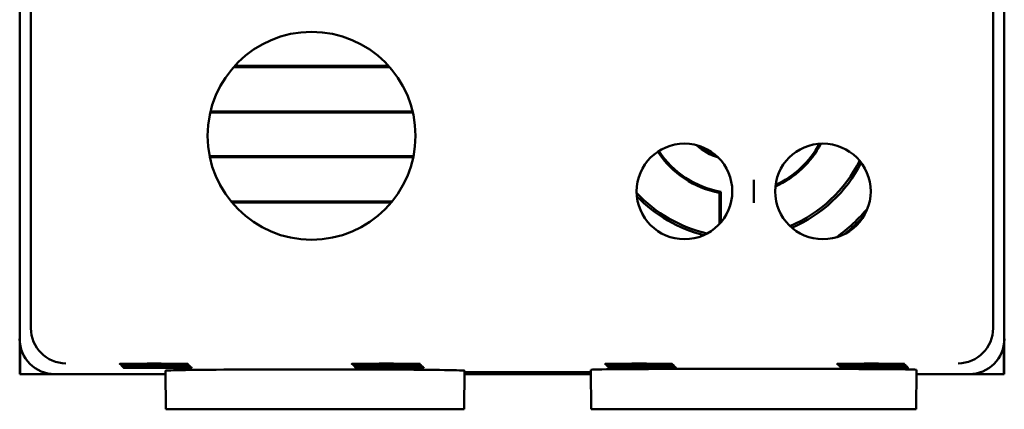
# Model space of a CAD drawing. Header units: inches. Extents: x 1.3 to 23.1, y 0.4 to 18.6.
# Tile 6 of 17: x 9.857 to 11.257, y 7.567 to 8.121. Entities that reach past the tile are written whole.
import ezdxf

# ---------------------------------------------------------------- set-up
doc = ezdxf.new("R2010")
doc.units = ezdxf.units.IN
doc.header["$LTSCALE"] = 0.8
doc.header["$MEASUREMENT"] = 0
doc.layers.add('Visible (ANSI)', color=7, linetype='Continuous', lineweight=50)

msp = doc.modelspace()

# ---------------------------------------------------------------- linework, layer by layer
at = {"layer": 'Visible (ANSI)'}
for p, q in [((9.8732, 7.6824), (9.8732, 11.0507)), ((11.2416, 11.0507), (11.2416, 7.6824)), ((9.8574, 8.4866), (9.8574, 7.6665)), ((11.2574, 7.6665), (11.2574, 8.4866)), ((10.3832, 8.0534), (10.1616, 8.0534)), ((10.3818, 8.055), (10.163, 8.055)), ((10.1283, 7.9887), (10.4165, 7.9887)), ((10.1287, 7.9902), (10.4161, 7.9902)), ((10.4174, 7.9268), (10.1274, 7.9268)), ((10.4171, 7.9252), (10.1277, 7.9252)), ((10.9011, 7.8929), (10.9011, 7.8601)), ((10.8524, 7.8301), (10.8524, 7.8744)), ((10.8542, 7.8759), (10.8542, 7.8321)), ((10.1579, 7.8621), (10.387, 7.8621)), ((10.1592, 7.8605), (10.3856, 7.8605)), ((9.8574, 7.6665), (9.8574, 7.6166)), ((9.858, 7.6166), (9.858, 7.6586)), ((11.2568, 7.6586), (11.2568, 7.6166)), ((11.2574, 7.6166), (11.2574, 7.6665)), ((10.7311, 7.6306), (10.7311, 7.6315)), ((10.7311, 7.6315), (10.7439, 7.6315)), ((10.7439, 7.6306), (10.7311, 7.6306)), ((10.7439, 7.6306), (10.7439, 7.6315)), ((11.0611, 7.6315), (11.0739, 7.6315)), ((11.0611, 7.6306), (11.0611, 7.6315)), ((11.0739, 7.6306), (11.0611, 7.6306)), ((11.0739, 7.6306), (11.0739, 7.6315)), ((9.858, 7.6166), (9.8574, 7.6166)), ((9.9074, 7.6166), (9.858, 7.6166)), ((9.9074, 7.6166), (10.065, 7.6166)), ((10.0654, 7.5666), (10.0649, 7.6215)), ((10.4894, 7.5666), (10.4899, 7.6215)), ((10.4898, 7.6166), (10.6697, 7.6166)), ((10.4899, 7.6192), (10.6696, 7.6192)), ((10.6696, 7.6181), (10.4899, 7.6181)), ((10.6701, 7.5666), (10.6696, 7.6228)), ((10.7328, 7.6289), (10.7328, 7.6297)), ((10.7328, 7.6297), (10.7457, 7.6297)), ((10.7457, 7.6289), (10.7328, 7.6289)), ((10.7346, 7.6271), (10.7346, 7.628)), ((10.7346, 7.628), (10.7474, 7.628)), ((10.7474, 7.6271), (10.7346, 7.6271)), ((10.7363, 7.6262), (10.7492, 7.6262)), ((10.7363, 7.6254), (10.7363, 7.6262)), ((10.7492, 7.6254), (10.7363, 7.6254)), ((10.7457, 7.6289), (10.7457, 7.6297)), ((10.7474, 7.6271), (10.7474, 7.628)), ((10.7492, 7.6254), (10.7492, 7.6262)), ((10.8026, 7.624), (10.9995, 7.624)), ((11.0628, 7.6297), (11.0757, 7.6297)), ((11.0628, 7.6289), (11.0628, 7.6297)), ((11.0757, 7.6289), (11.0628, 7.6289)), ((11.0646, 7.6271), (11.0646, 7.628)), ((11.0646, 7.628), (11.0774, 7.628)), ((11.0774, 7.6271), (11.0646, 7.6271)), ((11.0663, 7.6262), (11.0792, 7.6262)), ((11.0663, 7.6254), (11.0663, 7.6262)), ((11.0792, 7.6254), (11.0663, 7.6254)), ((11.0757, 7.6289), (11.0757, 7.6297)), ((11.0774, 7.6271), (11.0774, 7.628)), ((11.0792, 7.6254), (11.0792, 7.6262)), ((11.132, 7.5666), (11.1325, 7.6228)), ((11.1325, 7.6166), (11.2074, 7.6166)), ((11.2568, 7.6166), (11.2074, 7.6166)), ((11.2574, 7.6166), (11.2568, 7.6166)), ((10.0654, 7.5666), (10.4894, 7.5666)), ((10.6701, 7.5666), (10.8026, 7.5666)), ((10.9995, 7.5666), (10.8026, 7.5666)), ((10.9995, 7.5666), (11.132, 7.5666))]:
    msp.add_line(p, q, dxfattribs=at)
for centre, radius in [((10.2724, 7.9556), 0.1478), ((10.8026, 7.8765), 0.068), ((10.9995, 7.8765), 0.068)]:
    msp.add_circle(centre, radius, dxfattribs=at)
for radius, start, end in [(0.0863, 228.0989, 252.1241), (0.084, 231.8102, 248.4128), (0.1345, 293.8753, 332.4941), (0.1327, 294.3443, 332.0251), (0.1345, 213.1542, 259.2879), (0.1327, 213.1559, 259.9388), (0.1945, 292.7496, 333.6197), (0.1978, 293.1952, 333.1742), (0.1945, 222.782, 257.4411), (0.1978, 223.9422, 256.2808), (0.2412, 305.9835, 320.3859), (0.2445, 308.7859, 317.5834)]:
    msp.add_arc((10.8774, 8.0066), radius, start, end, dxfattribs=at)
for centre, major_axis, ratio, start_param, end_param in [((9.9232, 7.6824), (-0.0354, -0.0354), 0.999924, 5.497825, 5.506476), ((9.9228, 7.6819), (0.0192, -0.0463), 0.987735, 4.324034, 5.886104), ((11.192, 7.6819), (0.0192, 0.0463), 0.987735, 3.538674, 5.100744), ((11.1916, 7.6824), (0.0354, -0.0354), 0.999924, 0.77671, 0.78536), ((9.9074, 7.6666), (-0.0354, -0.0354), 0.999924, 5.497825, 7.068545), ((11.2074, 7.6666), (0.0354, -0.0354), 0.999924, 5.497825, 7.068545), ((10.2774, 7.6215), (0.2125, 0), 0.008727, 6.283109, 9.424854), ((10.8026, 7.6228), (0.133, 0), 0.008727, 1.570796, 3.141669), ((10.9995, 7.6228), (0.133, 0), 0.008727, 6.283109, 7.853982)]:
    msp.add_ellipse(centre, major_axis=major_axis, ratio=ratio, start_param=start_param, end_param=end_param, dxfattribs=at)
msp.add_open_spline([(10.8524, 7.8744), (10.8533, 7.8752), (10.8542, 7.8759)], degree=2, dxfattribs=at)
for points, knots in [([(10.0482, 7.6315), (10.0529, 7.6315), (10.0576, 7.6315), (10.0682, 7.6314), (10.0738, 7.6314), (10.0837, 7.6313), (10.0878, 7.6313), (10.0939, 7.6312), (10.0958, 7.6311), (10.0972, 7.631), (10.0967, 7.631), (10.0933, 7.6309), (10.0903, 7.6308), (10.0825, 7.6307), (10.0777, 7.6307), (10.0667, 7.6306), (10.0606, 7.6306), (10.048, 7.6306), (10.0416, 7.6306), (10.0294, 7.6307), (10.0237, 7.6307), (10.0136, 7.6307), (10.0094, 7.6308), (10.003, 7.6309), (10.0009, 7.6309), (9.9992, 7.631), (9.9995, 7.6311), (10.0027, 7.6312), (10.0054, 7.6313), (10.0113, 7.6313), (10.0138, 7.6313), (10.0192, 7.6314), (10.0222, 7.6314), (10.0254, 7.6314), (10.031, 7.6314), (10.0371, 7.6315), (10.045, 7.6315), (10.0466, 7.6315), (10.0482, 7.6315)], [0.060561, 0.060561, 0.060561, 0.060561, 0.0964888, 0.0964888, 0.144728, 0.144728, 0.1929677, 0.1929677, 0.2412113, 0.2412113, 0.2894602, 0.2894602, 0.3377125, 0.3377125, 0.3859646, 0.3859646, 0.4342127, 0.4342127, 0.4824551, 0.4824551, 0.5306933, 0.5306933, 0.5789308, 0.5789308, 0.6271715, 0.6271715, 0.6754172, 0.6754172, 0.7236667, 0.7236667, 0.7509825, 0.7509825, 0.7783016, 0.7783016, 0.7783016, 0.8265483, 0.8265483, 0.8388626, 0.8388626, 0.8388626, 0.8388626]), ([(10.3782, 7.6315), (10.3829, 7.6315), (10.3876, 7.6315), (10.3982, 7.6314), (10.4038, 7.6314), (10.4137, 7.6313), (10.4178, 7.6313), (10.4239, 7.6312), (10.4258, 7.6311), (10.4272, 7.631), (10.4267, 7.631), (10.4233, 7.6309), (10.4203, 7.6308), (10.4125, 7.6307), (10.4077, 7.6307), (10.3967, 7.6306), (10.3906, 7.6306), (10.378, 7.6306), (10.3716, 7.6306), (10.3594, 7.6307), (10.3537, 7.6307), (10.3436, 7.6307), (10.3394, 7.6308), (10.333, 7.6309), (10.3309, 7.6309), (10.3292, 7.631), (10.3295, 7.6311), (10.3327, 7.6312), (10.3354, 7.6313), (10.3413, 7.6313), (10.3438, 7.6313), (10.3492, 7.6314), (10.3522, 7.6314), (10.3554, 7.6314), (10.361, 7.6314), (10.3671, 7.6315), (10.375, 7.6315), (10.3766, 7.6315), (10.3782, 7.6315)], [0.060561, 0.060561, 0.060561, 0.060561, 0.0964888, 0.0964888, 0.144728, 0.144728, 0.1929677, 0.1929677, 0.2412113, 0.2412113, 0.2894602, 0.2894602, 0.3377125, 0.3377125, 0.3859646, 0.3859646, 0.4342127, 0.4342127, 0.4824551, 0.4824551, 0.5306933, 0.5306933, 0.5789308, 0.5789308, 0.6271715, 0.6271715, 0.6754172, 0.6754172, 0.7236667, 0.7236667, 0.7509825, 0.7509825, 0.7783016, 0.7783016, 0.7783016, 0.8265483, 0.8265483, 0.8388626, 0.8388626, 0.8388626, 0.8388626]), ([(10.7311, 7.6306), (10.7249, 7.6306), (10.719, 7.6307), (10.7081, 7.6307), (10.7034, 7.6307), (10.6958, 7.6308), (10.693, 7.6309), (10.6896, 7.631), (10.6892, 7.631), (10.6907, 7.6312), (10.6926, 7.6312), (10.6987, 7.6313), (10.7028, 7.6313), (10.7111, 7.6314), (10.7148, 7.6314), (10.7227, 7.6314), (10.7268, 7.6315), (10.7311, 7.6315)], [0.0000418, 0.0000418, 0.0000418, 0.0000418, 0.0475528, 0.0475528, 0.0951059, 0.0951059, 0.1426606, 0.1426606, 0.1902173, 0.1902173, 0.237775, 0.237775, 0.2853322, 0.2853322, 0.3180771, 0.3180771, 0.3507779, 0.3507779, 0.3507779, 0.3507779]), ([(10.7439, 7.6315), (10.7501, 7.6315), (10.7561, 7.6314), (10.7669, 7.6314), (10.7716, 7.6313), (10.7792, 7.6313), (10.7821, 7.6312), (10.7854, 7.6311), (10.7858, 7.631), (10.7843, 7.6309), (10.7824, 7.6309), (10.7763, 7.6308), (10.7722, 7.6308), (10.7639, 7.6307), (10.7602, 7.6307), (10.7523, 7.6306), (10.7482, 7.6306), (10.7439, 7.6306)], [0.0000443, 0.0000443, 0.0000443, 0.0000443, 0.0475535, 0.0475535, 0.0951083, 0.0951083, 0.1426655, 0.1426655, 0.190225, 0.190225, 0.2377854, 0.2377854, 0.2853449, 0.2853449, 0.3180829, 0.3180829, 0.3507804, 0.3507804, 0.3507804, 0.3507804]), ([(11.0611, 7.6306), (11.0549, 7.6306), (11.049, 7.6307), (11.0381, 7.6307), (11.0334, 7.6307), (11.0258, 7.6308), (11.023, 7.6309), (11.0196, 7.631), (11.0192, 7.631), (11.0207, 7.6312), (11.0226, 7.6312), (11.0287, 7.6313), (11.0328, 7.6313), (11.0411, 7.6314), (11.0448, 7.6314), (11.0527, 7.6314), (11.0568, 7.6315), (11.0611, 7.6315)], [0.0000418, 0.0000418, 0.0000418, 0.0000418, 0.0475528, 0.0475528, 0.0951059, 0.0951059, 0.1426606, 0.1426606, 0.1902173, 0.1902173, 0.237775, 0.237775, 0.2853322, 0.2853322, 0.3180771, 0.3180771, 0.3507779, 0.3507779, 0.3507779, 0.3507779]), ([(11.0739, 7.6315), (11.0801, 7.6315), (11.0861, 7.6314), (11.0969, 7.6314), (11.1016, 7.6313), (11.1092, 7.6313), (11.1121, 7.6312), (11.1154, 7.6311), (11.1158, 7.631), (11.1143, 7.6309), (11.1124, 7.6309), (11.1063, 7.6308), (11.1022, 7.6308), (11.0939, 7.6307), (11.0902, 7.6307), (11.0823, 7.6306), (11.0782, 7.6306), (11.0739, 7.6306)], [0.0000443, 0.0000443, 0.0000443, 0.0000443, 0.0475535, 0.0475535, 0.0951083, 0.0951083, 0.1426655, 0.1426655, 0.190225, 0.190225, 0.2377854, 0.2377854, 0.2853449, 0.2853449, 0.3180829, 0.3180829, 0.3507804, 0.3507804, 0.3507804, 0.3507804]), ([(10.05, 7.6297), (10.0547, 7.6297), (10.0593, 7.6297), (10.0699, 7.6297), (10.0756, 7.6297), (10.0854, 7.6296), (10.0896, 7.6296), (10.0956, 7.6295), (10.0976, 7.6294), (10.099, 7.6293), (10.0985, 7.6292), (10.095, 7.6291), (10.0921, 7.6291), (10.0843, 7.629), (10.0794, 7.629), (10.0684, 7.6289), (10.0623, 7.6289), (10.0498, 7.6289), (10.0434, 7.6289), (10.0312, 7.6289), (10.0254, 7.6289), (10.0154, 7.629), (10.0111, 7.629), (10.0047, 7.6291), (10.0026, 7.6292), (10.0009, 7.6293), (10.0013, 7.6294), (10.0044, 7.6295), (10.0071, 7.6295), (10.0131, 7.6296), (10.0155, 7.6296), (10.021, 7.6296), (10.0239, 7.6297), (10.0271, 7.6297), (10.0327, 7.6297), (10.0388, 7.6297), (10.0467, 7.6297), (10.0483, 7.6297), (10.05, 7.6297)], [0.0605897, 0.0605897, 0.0605897, 0.0605897, 0.0965495, 0.0965495, 0.1448186, 0.1448186, 0.1930883, 0.1930883, 0.241362, 0.241362, 0.2896411, 0.2896411, 0.3379239, 0.3379239, 0.3862065, 0.3862065, 0.434485, 0.434485, 0.4827576, 0.4827576, 0.5310259, 0.5310259, 0.5792933, 0.5792933, 0.6275641, 0.6275641, 0.6758399, 0.6758399, 0.7241199, 0.7241199, 0.7514528, 0.7514528, 0.7787892, 0.7787892, 0.7787892, 0.8270663, 0.8270663, 0.8393789, 0.8393789, 0.8393789, 0.8393789]), ([(10.0517, 7.628), (10.0564, 7.628), (10.0611, 7.628), (10.0717, 7.6279), (10.0774, 7.6279), (10.0872, 7.6279), (10.0913, 7.6278), (10.0974, 7.6277), (10.0994, 7.6277), (10.1008, 7.6275), (10.1003, 7.6275), (10.0968, 7.6274), (10.0939, 7.6273), (10.086, 7.6272), (10.0812, 7.6272), (10.0702, 7.6272), (10.0641, 7.6271), (10.0515, 7.6271), (10.0451, 7.6271), (10.0329, 7.6272), (10.0271, 7.6272), (10.0171, 7.6273), (10.0128, 7.6273), (10.0065, 7.6274), (10.0044, 7.6274), (10.0026, 7.6276), (10.003, 7.6276), (10.0061, 7.6277), (10.0089, 7.6278), (10.0148, 7.6278), (10.0173, 7.6279), (10.0227, 7.6279), (10.0257, 7.6279), (10.0288, 7.6279), (10.0344, 7.628), (10.0406, 7.628), (10.0485, 7.628), (10.0501, 7.628), (10.0517, 7.628)], [0.0606186, 0.0606186, 0.0606186, 0.0606186, 0.0966101, 0.0966101, 0.1449093, 0.1449093, 0.1932089, 0.1932089, 0.2415126, 0.2415126, 0.2898219, 0.2898219, 0.3381352, 0.3381352, 0.3864484, 0.3864484, 0.4347573, 0.4347573, 0.4830602, 0.4830602, 0.5313585, 0.5313585, 0.5796559, 0.5796559, 0.6279566, 0.6279566, 0.6762627, 0.6762627, 0.7245731, 0.7245731, 0.7519231, 0.7519231, 0.7792769, 0.7792769, 0.7792769, 0.8275844, 0.8275844, 0.8398955, 0.8398955, 0.8398955, 0.8398955]), ([(10.0534, 7.6262), (10.0582, 7.6262), (10.0628, 7.6262), (10.0735, 7.6262), (10.0791, 7.6262), (10.089, 7.6261), (10.0931, 7.6261), (10.0992, 7.626), (10.1011, 7.6259), (10.1026, 7.6258), (10.102, 7.6257), (10.0986, 7.6256), (10.0957, 7.6256), (10.0878, 7.6255), (10.083, 7.6255), (10.0719, 7.6254), (10.0658, 7.6254), (10.0532, 7.6254), (10.0469, 7.6254), (10.0346, 7.6254), (10.0289, 7.6254), (10.0188, 7.6255), (10.0146, 7.6255), (10.0082, 7.6256), (10.0061, 7.6257), (10.0043, 7.6258), (10.0047, 7.6259), (10.0078, 7.626), (10.0106, 7.626), (10.0165, 7.6261), (10.019, 7.6261), (10.0244, 7.6262), (10.0274, 7.6262), (10.0306, 7.6262), (10.0362, 7.6262), (10.0423, 7.6262), (10.0502, 7.6262), (10.0518, 7.6262), (10.0534, 7.6262)], [0.0606477, 0.0606477, 0.0606477, 0.0606477, 0.0966708, 0.0966708, 0.145, 0.145, 0.1933295, 0.1933295, 0.2416632, 0.2416632, 0.2900027, 0.2900027, 0.3383465, 0.3383465, 0.3866902, 0.3866902, 0.4350297, 0.4350297, 0.4833628, 0.4833628, 0.5316911, 0.5316911, 0.5800183, 0.5800183, 0.628349, 0.628349, 0.6766854, 0.6766854, 0.7250263, 0.7250263, 0.7523934, 0.7523934, 0.7797645, 0.7797645, 0.7797645, 0.8281025, 0.8281025, 0.8404122, 0.8404122, 0.8404122, 0.8404122]), ([(10.38, 7.6297), (10.3847, 7.6297), (10.3893, 7.6297), (10.3999, 7.6297), (10.4056, 7.6297), (10.4154, 7.6296), (10.4196, 7.6296), (10.4256, 7.6295), (10.4276, 7.6294), (10.429, 7.6293), (10.4285, 7.6292), (10.425, 7.6291), (10.4221, 7.6291), (10.4143, 7.629), (10.4094, 7.629), (10.3984, 7.6289), (10.3923, 7.6289), (10.3798, 7.6289), (10.3734, 7.6289), (10.3612, 7.6289), (10.3554, 7.6289), (10.3454, 7.629), (10.3411, 7.629), (10.3347, 7.6291), (10.3326, 7.6292), (10.3309, 7.6293), (10.3313, 7.6294), (10.3344, 7.6295), (10.3371, 7.6295), (10.3431, 7.6296), (10.3455, 7.6296), (10.351, 7.6296), (10.3539, 7.6297), (10.3571, 7.6297), (10.3627, 7.6297), (10.3688, 7.6297), (10.3767, 7.6297), (10.3783, 7.6297), (10.38, 7.6297)], [0.0605897, 0.0605897, 0.0605897, 0.0605897, 0.0965495, 0.0965495, 0.1448186, 0.1448186, 0.1930883, 0.1930883, 0.241362, 0.241362, 0.2896411, 0.2896411, 0.3379239, 0.3379239, 0.3862065, 0.3862065, 0.434485, 0.434485, 0.4827576, 0.4827576, 0.5310259, 0.5310259, 0.5792933, 0.5792933, 0.6275641, 0.6275641, 0.6758399, 0.6758399, 0.7241199, 0.7241199, 0.7514528, 0.7514528, 0.7787892, 0.7787892, 0.7787892, 0.8270663, 0.8270663, 0.8393789, 0.8393789, 0.8393789, 0.8393789]), ([(10.3817, 7.628), (10.3864, 7.628), (10.3911, 7.628), (10.4017, 7.6279), (10.4074, 7.6279), (10.4172, 7.6279), (10.4213, 7.6278), (10.4274, 7.6277), (10.4294, 7.6277), (10.4308, 7.6275), (10.4303, 7.6275), (10.4268, 7.6274), (10.4239, 7.6273), (10.416, 7.6272), (10.4112, 7.6272), (10.4002, 7.6272), (10.3941, 7.6271), (10.3815, 7.6271), (10.3751, 7.6271), (10.3629, 7.6272), (10.3571, 7.6272), (10.3471, 7.6273), (10.3428, 7.6273), (10.3365, 7.6274), (10.3344, 7.6274), (10.3326, 7.6276), (10.333, 7.6276), (10.3361, 7.6277), (10.3389, 7.6278), (10.3448, 7.6278), (10.3473, 7.6279), (10.3527, 7.6279), (10.3557, 7.6279), (10.3588, 7.6279), (10.3644, 7.628), (10.3706, 7.628), (10.3785, 7.628), (10.3801, 7.628), (10.3817, 7.628)], [0.0606186, 0.0606186, 0.0606186, 0.0606186, 0.0966101, 0.0966101, 0.1449093, 0.1449093, 0.1932089, 0.1932089, 0.2415126, 0.2415126, 0.2898219, 0.2898219, 0.3381352, 0.3381352, 0.3864484, 0.3864484, 0.4347573, 0.4347573, 0.4830602, 0.4830602, 0.5313585, 0.5313585, 0.5796559, 0.5796559, 0.6279566, 0.6279566, 0.6762627, 0.6762627, 0.7245731, 0.7245731, 0.7519231, 0.7519231, 0.7792769, 0.7792769, 0.7792769, 0.8275844, 0.8275844, 0.8398955, 0.8398955, 0.8398955, 0.8398955]), ([(10.3834, 7.6262), (10.3882, 7.6262), (10.3928, 7.6262), (10.4035, 7.6262), (10.4091, 7.6262), (10.419, 7.6261), (10.4231, 7.6261), (10.4292, 7.626), (10.4311, 7.6259), (10.4326, 7.6258), (10.432, 7.6257), (10.4286, 7.6256), (10.4257, 7.6256), (10.4178, 7.6255), (10.413, 7.6255), (10.4019, 7.6254), (10.3958, 7.6254), (10.3832, 7.6254), (10.3769, 7.6254), (10.3646, 7.6254), (10.3589, 7.6254), (10.3488, 7.6255), (10.3446, 7.6255), (10.3382, 7.6256), (10.3361, 7.6257), (10.3343, 7.6258), (10.3347, 7.6259), (10.3378, 7.626), (10.3406, 7.626), (10.3465, 7.6261), (10.349, 7.6261), (10.3544, 7.6262), (10.3574, 7.6262), (10.3606, 7.6262), (10.3662, 7.6262), (10.3723, 7.6262), (10.3802, 7.6262), (10.3818, 7.6262), (10.3834, 7.6262)], [0.0606477, 0.0606477, 0.0606477, 0.0606477, 0.0966708, 0.0966708, 0.145, 0.145, 0.1933295, 0.1933295, 0.2416632, 0.2416632, 0.2900027, 0.2900027, 0.3383465, 0.3383465, 0.3866902, 0.3866902, 0.4350297, 0.4350297, 0.4833628, 0.4833628, 0.5316911, 0.5316911, 0.5800183, 0.5800183, 0.628349, 0.628349, 0.6766854, 0.6766854, 0.7250263, 0.7250263, 0.7523934, 0.7523934, 0.7797645, 0.7797645, 0.7797645, 0.8281025, 0.8281025, 0.8404122, 0.8404122, 0.8404122, 0.8404122]), ([(10.7328, 7.6289), (10.7266, 7.6289), (10.7207, 7.6289), (10.7099, 7.629), (10.7051, 7.629), (10.6975, 7.6291), (10.6947, 7.6291), (10.6914, 7.6292), (10.6909, 7.6293), (10.6924, 7.6294), (10.6944, 7.6295), (10.7005, 7.6296), (10.7045, 7.6296), (10.7128, 7.6297), (10.7165, 7.6297), (10.7244, 7.6297), (10.7286, 7.6297), (10.7328, 7.6297)], [0.0000367, 0.0000367, 0.0000367, 0.0000367, 0.047583, 0.047583, 0.0951662, 0.0951662, 0.1427512, 0.1427512, 0.1903381, 0.1903381, 0.237926, 0.237926, 0.2855135, 0.2855135, 0.3182792, 0.3182792, 0.351006, 0.351006, 0.351006, 0.351006]), ([(10.7346, 7.6271), (10.7284, 7.6271), (10.7224, 7.6272), (10.7116, 7.6272), (10.7069, 7.6273), (10.6992, 7.6273), (10.6964, 7.6274), (10.6931, 7.6275), (10.6926, 7.6276), (10.6941, 7.6277), (10.6961, 7.6277), (10.7022, 7.6278), (10.7063, 7.6278), (10.7145, 7.6279), (10.7182, 7.6279), (10.7262, 7.628), (10.7303, 7.628), (10.7346, 7.628)], [0.0000315, 0.0000315, 0.0000315, 0.0000315, 0.0476132, 0.0476132, 0.0952266, 0.0952266, 0.1428417, 0.1428417, 0.1904588, 0.1904588, 0.238077, 0.238077, 0.2856948, 0.2856948, 0.3184813, 0.3184813, 0.3512342, 0.3512342, 0.3512342, 0.3512342]), ([(10.7363, 7.6254), (10.7301, 7.6254), (10.7242, 7.6254), (10.7133, 7.6255), (10.7086, 7.6255), (10.7009, 7.6256), (10.6981, 7.6256), (10.6948, 7.6258), (10.6943, 7.6258), (10.6958, 7.6259), (10.6978, 7.626), (10.7039, 7.6261), (10.708, 7.6261), (10.7163, 7.6262), (10.72, 7.6262), (10.7279, 7.6262), (10.7321, 7.6262), (10.7363, 7.6262)], [0.0000263, 0.0000263, 0.0000263, 0.0000263, 0.0476434, 0.0476434, 0.095287, 0.095287, 0.1429322, 0.1429322, 0.1905796, 0.1905796, 0.238228, 0.238228, 0.2858761, 0.2858761, 0.3186834, 0.3186834, 0.3514624, 0.3514624, 0.3514624, 0.3514624]), ([(10.7457, 7.6297), (10.7519, 7.6297), (10.7578, 7.6297), (10.7686, 7.6296), (10.7734, 7.6296), (10.781, 7.6295), (10.7838, 7.6295), (10.7871, 7.6294), (10.7876, 7.6293), (10.7861, 7.6292), (10.7842, 7.6291), (10.7781, 7.629), (10.774, 7.629), (10.7657, 7.6289), (10.762, 7.6289), (10.7541, 7.6289), (10.7499, 7.6289), (10.7457, 7.6289)], [0.0000391, 0.0000391, 0.0000391, 0.0000391, 0.0475837, 0.0475837, 0.0951687, 0.0951687, 0.1427561, 0.1427561, 0.1903458, 0.1903458, 0.2379365, 0.2379365, 0.2855262, 0.2855262, 0.318285, 0.318285, 0.3510086, 0.3510086, 0.3510086, 0.3510086]), ([(10.7474, 7.628), (10.7536, 7.628), (10.7596, 7.6279), (10.7704, 7.6279), (10.7751, 7.6279), (10.7828, 7.6278), (10.7856, 7.6277), (10.7889, 7.6276), (10.7894, 7.6276), (10.7879, 7.6275), (10.7859, 7.6274), (10.7798, 7.6273), (10.7757, 7.6273), (10.7675, 7.6272), (10.7638, 7.6272), (10.7558, 7.6272), (10.7517, 7.6271), (10.7474, 7.6271)], [0.0000339, 0.0000339, 0.0000339, 0.0000339, 0.0476139, 0.0476139, 0.0952291, 0.0952291, 0.1428466, 0.1428466, 0.1904665, 0.1904665, 0.2380875, 0.2380875, 0.2857075, 0.2857075, 0.3184872, 0.3184872, 0.3512367, 0.3512367, 0.3512367, 0.3512367]), ([(10.7492, 7.6262), (10.7554, 7.6262), (10.7613, 7.6262), (10.7722, 7.6261), (10.7769, 7.6261), (10.7846, 7.626), (10.7874, 7.626), (10.7907, 7.6259), (10.7912, 7.6258), (10.7897, 7.6257), (10.7877, 7.6257), (10.7816, 7.6256), (10.7775, 7.6255), (10.7692, 7.6255), (10.7655, 7.6254), (10.7576, 7.6254), (10.7534, 7.6254), (10.7492, 7.6254)], [0.0000288, 0.0000288, 0.0000288, 0.0000288, 0.0476441, 0.0476441, 0.0952894, 0.0952894, 0.1429372, 0.1429372, 0.1905873, 0.1905873, 0.2382385, 0.2382385, 0.2858888, 0.2858888, 0.3186893, 0.3186893, 0.3514649, 0.3514649, 0.3514649, 0.3514649]), ([(11.0628, 7.6289), (11.0566, 7.6289), (11.0507, 7.6289), (11.0399, 7.629), (11.0351, 7.629), (11.0275, 7.6291), (11.0247, 7.6291), (11.0214, 7.6292), (11.0209, 7.6293), (11.0224, 7.6294), (11.0244, 7.6295), (11.0305, 7.6296), (11.0345, 7.6296), (11.0428, 7.6297), (11.0465, 7.6297), (11.0544, 7.6297), (11.0586, 7.6297), (11.0628, 7.6297)], [0.0000367, 0.0000367, 0.0000367, 0.0000367, 0.047583, 0.047583, 0.0951662, 0.0951662, 0.1427512, 0.1427512, 0.1903381, 0.1903381, 0.237926, 0.237926, 0.2855135, 0.2855135, 0.3182792, 0.3182792, 0.351006, 0.351006, 0.351006, 0.351006]), ([(11.0646, 7.6271), (11.0584, 7.6271), (11.0524, 7.6272), (11.0416, 7.6272), (11.0369, 7.6273), (11.0292, 7.6273), (11.0264, 7.6274), (11.0231, 7.6275), (11.0226, 7.6276), (11.0241, 7.6277), (11.0261, 7.6277), (11.0322, 7.6278), (11.0363, 7.6278), (11.0445, 7.6279), (11.0482, 7.6279), (11.0562, 7.628), (11.0603, 7.628), (11.0646, 7.628)], [0.0000315, 0.0000315, 0.0000315, 0.0000315, 0.0476132, 0.0476132, 0.0952266, 0.0952266, 0.1428417, 0.1428417, 0.1904588, 0.1904588, 0.238077, 0.238077, 0.2856948, 0.2856948, 0.3184813, 0.3184813, 0.3512342, 0.3512342, 0.3512342, 0.3512342]), ([(11.0663, 7.6254), (11.0601, 7.6254), (11.0542, 7.6254), (11.0433, 7.6255), (11.0386, 7.6255), (11.0309, 7.6256), (11.0281, 7.6256), (11.0248, 7.6258), (11.0243, 7.6258), (11.0258, 7.6259), (11.0278, 7.626), (11.0339, 7.6261), (11.038, 7.6261), (11.0463, 7.6262), (11.05, 7.6262), (11.0579, 7.6262), (11.0621, 7.6262), (11.0663, 7.6262)], [0.0000263, 0.0000263, 0.0000263, 0.0000263, 0.0476434, 0.0476434, 0.095287, 0.095287, 0.1429322, 0.1429322, 0.1905796, 0.1905796, 0.238228, 0.238228, 0.2858761, 0.2858761, 0.3186834, 0.3186834, 0.3514624, 0.3514624, 0.3514624, 0.3514624]), ([(11.0757, 7.6297), (11.0819, 7.6297), (11.0878, 7.6297), (11.0986, 7.6296), (11.1034, 7.6296), (11.111, 7.6295), (11.1138, 7.6295), (11.1171, 7.6294), (11.1176, 7.6293), (11.1161, 7.6292), (11.1142, 7.6291), (11.1081, 7.629), (11.104, 7.629), (11.0957, 7.6289), (11.092, 7.6289), (11.0841, 7.6289), (11.0799, 7.6289), (11.0757, 7.6289)], [0.0000391, 0.0000391, 0.0000391, 0.0000391, 0.0475837, 0.0475837, 0.0951687, 0.0951687, 0.1427561, 0.1427561, 0.1903458, 0.1903458, 0.2379365, 0.2379365, 0.2855262, 0.2855262, 0.318285, 0.318285, 0.3510086, 0.3510086, 0.3510086, 0.3510086]), ([(11.0774, 7.628), (11.0836, 7.628), (11.0896, 7.6279), (11.1004, 7.6279), (11.1051, 7.6279), (11.1128, 7.6278), (11.1156, 7.6277), (11.1189, 7.6276), (11.1194, 7.6276), (11.1179, 7.6275), (11.1159, 7.6274), (11.1098, 7.6273), (11.1057, 7.6273), (11.0975, 7.6272), (11.0938, 7.6272), (11.0858, 7.6272), (11.0817, 7.6271), (11.0774, 7.6271)], [0.0000339, 0.0000339, 0.0000339, 0.0000339, 0.0476139, 0.0476139, 0.0952291, 0.0952291, 0.1428466, 0.1428466, 0.1904665, 0.1904665, 0.2380875, 0.2380875, 0.2857075, 0.2857075, 0.3184872, 0.3184872, 0.3512367, 0.3512367, 0.3512367, 0.3512367]), ([(11.0792, 7.6262), (11.0854, 7.6262), (11.0913, 7.6262), (11.1022, 7.6261), (11.1069, 7.6261), (11.1146, 7.626), (11.1174, 7.626), (11.1207, 7.6259), (11.1212, 7.6258), (11.1197, 7.6257), (11.1177, 7.6257), (11.1116, 7.6256), (11.1075, 7.6255), (11.0992, 7.6255), (11.0955, 7.6254), (11.0876, 7.6254), (11.0834, 7.6254), (11.0792, 7.6254)], [0.0000288, 0.0000288, 0.0000288, 0.0000288, 0.0476441, 0.0476441, 0.0952894, 0.0952894, 0.1429372, 0.1429372, 0.1905873, 0.1905873, 0.2382385, 0.2382385, 0.2858888, 0.2858888, 0.3186893, 0.3186893, 0.3514649, 0.3514649, 0.3514649, 0.3514649])]:
    msp.add_open_spline(points, degree=3, knots=knots, dxfattribs=at)

doc.saveas('drawing.dxf')
